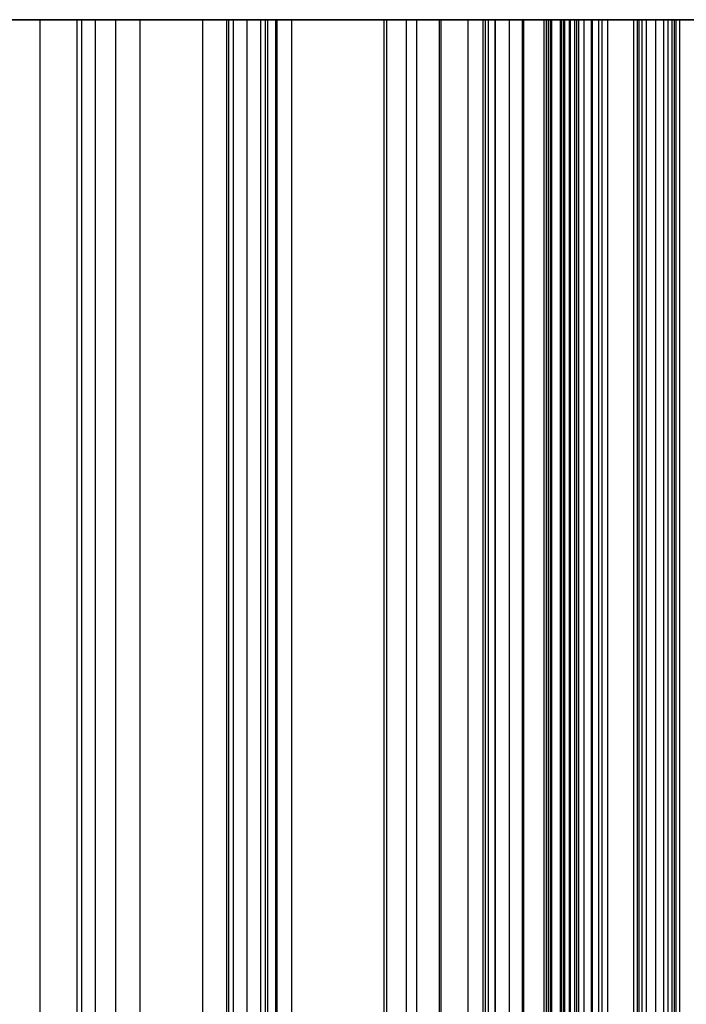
# Model space of a CAD drawing. Extents: x 0 to 1.3, y 0.4 to 79.1.
# Tile 45 of 46: x 0.919 to 1.128, y 78.826 to 79.134. Entities that reach past the tile are written whole.
import ezdxf

# ---------------------------------------------------------------- set-up
doc = ezdxf.new("R2010")
doc.units = 0
doc.header["$MEASUREMENT"] = 0
doc.layers.get('0').update_dxf_attribs({"color": 13, "linetype": 'CONTINUOUS'})

# ---------------------------------------------------------------- blocks, each defined once
blk = doc.blocks.new('CTLS-TRACK-2M-8717-8716_ST')
at = {"color": 0}
for p, q in [((0.9997, 79.13386, 1.35107), (0.29104, 79.13386, 1.35107)), ((0.9997, 79.13386, 1.35107), (0.29104, 79.13386, 1.35107)), ((0.29143, 79.13386, 1.27587), (0.9993, 79.13386, 1.27587)), ((0.29143, 79.13386, 1.27587), (0.9993, 79.13386, 1.27587)), ((0.92568, 79.13386, 1.11367), (1.1123, 79.13386, 1.11367)), ((0.92568, 0.3937, 1.11367), (0.92568, 79.13386, 1.11367)), ((0.92568, 79.13386, 1.16485), (0.92568, 79.13386, 1.11367)), ((0.92568, 0.3937, 1.11367), (0.92568, 79.13386, 1.11367)), ((0.92568, 0.3937, 1.16485), (0.92568, 79.13386, 1.16485)), ((0.9993, 79.13386, 1.16485), (0.92568, 79.13386, 1.16485)), ((0.92568, 0.3937, 1.16485), (0.92568, 79.13386, 1.16485)), ((0.92568, 79.13386, 1.11367), (1.1123, 79.13386, 1.11367)), ((0.92568, 79.13386, 1.16485), (0.92568, 79.13386, 1.11367)), ((0.9993, 79.13386, 1.16485), (0.92568, 79.13386, 1.16485)), ((0.93723, 79.13386, 0.13965), (1.22529, 79.13386, 0.13965)), ((0.93723, 0.3937, 0.13965), (0.93723, 79.13386, 0.13965)), ((0.93723, 79.13386, 0.24871), (0.93723, 79.13386, 0.13965)), ((0.93723, 0.3937, 0.13965), (0.93723, 79.13386, 0.13965)), ((0.93723, 0.3937, 0.24871), (0.93723, 79.13386, 0.24871)), ((0.93873, 79.13386, 0.25624), (0.93723, 79.13386, 0.24871)), ((0.93723, 0.3937, 0.24871), (0.93723, 79.13386, 0.24871)), ((0.93723, 79.13386, 0.13965), (1.22529, 79.13386, 0.13965)), ((0.93723, 79.13386, 0.24871), (0.93723, 79.13386, 0.13965)), ((0.93873, 79.13386, 0.25624), (0.93723, 79.13386, 0.24871)), ((0.93873, 0.3937, 0.25624), (0.93873, 79.13386, 0.25624)), ((0.943, 79.13386, 0.26263), (0.93873, 79.13386, 0.25624)), ((0.93873, 0.3937, 0.25624), (0.93873, 79.13386, 0.25624)), ((0.943, 79.13386, 0.26263), (0.93873, 79.13386, 0.25624)), ((0.943, 0.3937, 0.26263), (0.943, 79.13386, 0.26263)), ((0.94938, 79.13386, 0.2669), (0.943, 79.13386, 0.26263)), ((0.943, 0.3937, 0.26263), (0.943, 79.13386, 0.26263)), ((0.94938, 79.13386, 0.2669), (0.943, 79.13386, 0.26263)), ((0.94938, 0.3937, 0.2669), (0.94938, 79.13386, 0.2669)), ((0.95691, 79.13386, 0.26839), (0.94938, 79.13386, 0.2669)), ((0.94938, 0.3937, 0.2669), (0.94938, 79.13386, 0.2669)), ((0.95691, 79.13386, 0.26839), (0.94938, 79.13386, 0.2669)), ((0.95691, 0.3937, 0.26839), (0.95691, 79.13386, 0.26839)), ((0.97647, 79.13386, 0.26839), (0.95691, 79.13386, 0.26839)), ((0.95691, 0.3937, 0.26839), (0.95691, 79.13386, 0.26839)), ((0.97647, 79.13386, 0.26839), (0.95691, 79.13386, 0.26839)), ((0.97647, 0.3937, 0.26839), (0.97647, 79.13386, 0.26839)), ((0.984, 79.13386, 0.2669), (0.97647, 79.13386, 0.26839)), ((0.97647, 0.3937, 0.26839), (0.97647, 79.13386, 0.26839)), ((0.984, 79.13386, 0.2669), (0.97647, 79.13386, 0.26839)), ((0.984, 0.3937, 0.2669), (0.984, 79.13386, 0.2669)), ((0.99039, 79.13386, 0.26263), (0.984, 79.13386, 0.2669)), ((0.984, 0.3937, 0.2669), (0.984, 79.13386, 0.2669)), ((0.99039, 79.13386, 0.26263), (0.984, 79.13386, 0.2669)), ((0.98464, 0.3937, 0.78012), (0.98464, 79.13386, 0.78012)), ((0.98464, 79.13386, 0.78012), (0.98614, 79.13386, 0.77259)), ((0.98464, 79.13386, 0.81227), (0.98464, 79.13386, 0.78012)), ((0.98464, 0.3937, 0.78012), (0.98464, 79.13386, 0.78012)), ((0.98464, 0.3937, 0.81227), (0.98464, 79.13386, 0.81227)), ((0.98614, 79.13386, 0.8198), (0.98464, 79.13386, 0.81227)), ((0.98464, 0.3937, 0.81227), (0.98464, 79.13386, 0.81227)), ((0.98464, 0.3937, 0.91324), (0.98464, 79.13386, 0.91324)), ((0.98464, 79.13386, 0.91324), (0.98614, 79.13386, 0.90571)), ((0.98464, 79.13386, 0.92189), (0.98464, 79.13386, 0.91324)), ((0.98464, 0.3937, 0.91324), (0.98464, 79.13386, 0.91324)), ((0.98464, 0.3937, 0.92189), (0.98464, 79.13386, 0.92189)), ((0.98614, 79.13386, 0.92942), (0.98464, 79.13386, 0.92189)), ((0.98464, 0.3937, 0.92189), (0.98464, 79.13386, 0.92189)), ((0.98464, 0.3937, 0.53841), (0.98464, 79.13386, 0.53841)), ((0.98464, 79.13386, 0.53841), (0.98614, 79.13386, 0.53088)), ((0.98464, 79.13386, 0.54705), (0.98464, 79.13386, 0.53841)), ((0.98464, 0.3937, 0.53841), (0.98464, 79.13386, 0.53841)), ((0.98464, 0.3937, 0.54705), (0.98464, 79.13386, 0.54705)), ((0.98614, 79.13386, 0.55459), (0.98464, 79.13386, 0.54705)), ((0.98464, 0.3937, 0.54705), (0.98464, 79.13386, 0.54705)), ((0.98464, 0.3937, 0.64803), (0.98464, 79.13386, 0.64803)), ((0.98464, 79.13386, 0.64803), (0.98614, 79.13386, 0.6405)), ((0.98464, 79.13386, 0.68017), (0.98464, 79.13386, 0.64803)), ((0.98464, 0.3937, 0.64803), (0.98464, 79.13386, 0.64803)), ((0.98464, 0.3937, 0.68017), (0.98464, 79.13386, 0.68017)), ((0.98614, 79.13386, 0.68771), (0.98464, 79.13386, 0.68017)), ((0.98464, 0.3937, 0.68017), (0.98464, 79.13386, 0.68017)), ((0.98464, 79.13386, 0.78012), (0.98614, 79.13386, 0.77259)), ((0.98464, 79.13386, 0.81227), (0.98464, 79.13386, 0.78012)), ((0.98614, 79.13386, 0.8198), (0.98464, 79.13386, 0.81227)), ((0.98464, 79.13386, 0.91324), (0.98614, 79.13386, 0.90571)), ((0.98464, 79.13386, 0.92189), (0.98464, 79.13386, 0.91324)), ((0.98614, 79.13386, 0.92942), (0.98464, 79.13386, 0.92189)), ((0.98464, 79.13386, 0.53841), (0.98614, 79.13386, 0.53088)), ((0.98464, 79.13386, 0.54705), (0.98464, 79.13386, 0.53841)), ((0.98614, 79.13386, 0.55459), (0.98464, 79.13386, 0.54705)), ((0.98464, 79.13386, 0.64803), (0.98614, 79.13386, 0.6405)), ((0.98464, 79.13386, 0.68017), (0.98464, 79.13386, 0.64803)), ((0.98614, 79.13386, 0.68771), (0.98464, 79.13386, 0.68017)), ((0.98614, 0.3937, 0.77259), (0.98614, 79.13386, 0.77259)), ((0.98614, 79.13386, 0.77259), (0.99041, 79.13386, 0.7662)), ((0.98614, 0.3937, 0.77259), (0.98614, 79.13386, 0.77259)), ((0.98614, 0.3937, 0.8198), (0.98614, 79.13386, 0.8198)), ((0.99041, 79.13386, 0.82619), (0.98614, 79.13386, 0.8198)), ((0.98614, 0.3937, 0.8198), (0.98614, 79.13386, 0.8198)), ((0.98614, 0.3937, 0.90571), (0.98614, 79.13386, 0.90571)), ((0.98614, 79.13386, 0.90571), (0.99041, 79.13386, 0.89932)), ((0.98614, 0.3937, 0.90571), (0.98614, 79.13386, 0.90571)), ((0.98614, 0.3937, 0.92942), (0.98614, 79.13386, 0.92942)), ((0.99041, 79.13386, 0.93581), (0.98614, 79.13386, 0.92942)), ((0.98614, 0.3937, 0.92942), (0.98614, 79.13386, 0.92942)), ((0.98614, 0.3937, 0.53088), (0.98614, 79.13386, 0.53088)), ((0.98614, 79.13386, 0.53088), (0.99041, 79.13386, 0.52449)), ((0.98614, 0.3937, 0.53088), (0.98614, 79.13386, 0.53088)), ((0.98614, 0.3937, 0.55459), (0.98614, 79.13386, 0.55459)), ((0.99041, 79.13386, 0.56097), (0.98614, 79.13386, 0.55459)), ((0.98614, 0.3937, 0.55459), (0.98614, 79.13386, 0.55459)), ((0.98614, 0.3937, 0.6405), (0.98614, 79.13386, 0.6405)), ((0.98614, 79.13386, 0.6405), (0.99041, 79.13386, 0.63411)), ((0.98614, 0.3937, 0.6405), (0.98614, 79.13386, 0.6405)), ((0.98614, 0.3937, 0.68771), (0.98614, 79.13386, 0.68771)), ((0.99041, 79.13386, 0.69409), (0.98614, 79.13386, 0.68771)), ((0.98614, 0.3937, 0.68771), (0.98614, 79.13386, 0.68771)), ((0.98614, 79.13386, 0.77259), (0.99041, 79.13386, 0.7662)), ((0.99041, 79.13386, 0.82619), (0.98614, 79.13386, 0.8198)), ((0.98614, 79.13386, 0.90571), (0.99041, 79.13386, 0.89932)), ((0.99041, 79.13386, 0.93581), (0.98614, 79.13386, 0.92942)), ((0.98614, 79.13386, 0.53088), (0.99041, 79.13386, 0.52449)), ((0.99041, 79.13386, 0.56097), (0.98614, 79.13386, 0.55459)), ((0.98614, 79.13386, 0.6405), (0.99041, 79.13386, 0.63411)), ((0.99041, 79.13386, 0.69409), (0.98614, 79.13386, 0.68771)), ((0.99039, 0.3937, 0.26263), (0.99039, 79.13386, 0.26263)), ((0.99466, 79.13386, 0.25624), (0.99039, 79.13386, 0.26263)), ((0.99039, 0.3937, 0.26263), (0.99039, 79.13386, 0.26263)), ((0.99466, 79.13386, 0.25624), (0.99039, 79.13386, 0.26263)), ((0.99041, 0.3937, 0.7662), (0.99041, 79.13386, 0.7662)), ((0.99041, 79.13386, 0.7662), (0.99679, 79.13386, 0.76194)), ((0.99041, 0.3937, 0.7662), (0.99041, 79.13386, 0.7662)), ((0.99041, 0.3937, 0.82619), (0.99041, 79.13386, 0.82619)), ((0.99679, 79.13386, 0.83045), (0.99041, 79.13386, 0.82619)), ((0.99041, 0.3937, 0.82619), (0.99041, 79.13386, 0.82619)), ((0.99041, 0.3937, 0.89932), (0.99041, 79.13386, 0.89932)), ((0.99041, 79.13386, 0.89932), (0.99679, 79.13386, 0.89506)), ((0.99041, 0.3937, 0.89932), (0.99041, 79.13386, 0.89932)), ((0.99041, 0.3937, 0.93581), (0.99041, 79.13386, 0.93581)), ((0.99679, 79.13386, 0.94007), (0.99041, 79.13386, 0.93581)), ((0.99041, 0.3937, 0.93581), (0.99041, 79.13386, 0.93581)), ((0.99041, 0.3937, 0.52449), (0.99041, 79.13386, 0.52449)), ((0.99041, 79.13386, 0.52449), (0.99679, 79.13386, 0.52022)), ((0.99041, 0.3937, 0.52449), (0.99041, 79.13386, 0.52449)), ((0.99041, 0.3937, 0.56097), (0.99041, 79.13386, 0.56097)), ((0.99679, 79.13386, 0.56524), (0.99041, 79.13386, 0.56097)), ((0.99041, 0.3937, 0.56097), (0.99041, 79.13386, 0.56097)), ((0.99041, 0.3937, 0.63411), (0.99041, 79.13386, 0.63411)), ((0.99041, 79.13386, 0.63411), (0.99679, 79.13386, 0.62984)), ((0.99041, 0.3937, 0.63411), (0.99041, 79.13386, 0.63411)), ((0.99041, 0.3937, 0.69409), (0.99041, 79.13386, 0.69409)), ((0.99679, 79.13386, 0.69836), (0.99041, 79.13386, 0.69409)), ((0.99041, 0.3937, 0.69409), (0.99041, 79.13386, 0.69409)), ((0.99041, 79.13386, 0.7662), (0.99679, 79.13386, 0.76194)), ((0.99679, 79.13386, 0.83045), (0.99041, 79.13386, 0.82619)), ((0.99041, 79.13386, 0.89932), (0.99679, 79.13386, 0.89506)), ((0.99679, 79.13386, 0.94007), (0.99041, 79.13386, 0.93581)), ((0.99041, 79.13386, 0.52449), (0.99679, 79.13386, 0.52022)), ((0.99679, 79.13386, 0.56524), (0.99041, 79.13386, 0.56097)), ((0.99041, 79.13386, 0.63411), (0.99679, 79.13386, 0.62984)), ((0.99679, 79.13386, 0.69836), (0.99041, 79.13386, 0.69409)), ((0.99466, 0.3937, 0.25624), (0.99466, 79.13386, 0.25624)), ((0.99615, 79.13386, 0.24871), (0.99466, 79.13386, 0.25624)), ((0.99466, 0.3937, 0.25624), (0.99466, 79.13386, 0.25624)), ((0.99615, 79.13386, 0.24871), (0.99466, 79.13386, 0.25624)), ((0.99615, 0.3937, 0.24871), (0.99615, 79.13386, 0.24871)), ((0.99615, 79.13386, 0.19871), (0.99615, 79.13386, 0.24871)), ((0.99615, 0.3937, 0.24871), (0.99615, 79.13386, 0.24871)), ((0.99615, 0.3937, 0.19871), (0.99615, 79.13386, 0.19871)), ((1.23946, 79.13386, 0.19871), (0.99615, 79.13386, 0.19871)), ((0.99615, 0.3937, 0.19871), (0.99615, 79.13386, 0.19871)), ((0.99615, 79.13386, 0.19871), (0.99615, 79.13386, 0.24871)), ((1.23946, 79.13386, 0.19871), (0.99615, 79.13386, 0.19871)), ((0.99679, 0.3937, 0.76194), (0.99679, 79.13386, 0.76194)), ((0.99679, 79.13386, 0.76194), (1.00433, 79.13386, 0.76044)), ((0.99679, 0.3937, 0.76194), (0.99679, 79.13386, 0.76194)), ((0.99679, 0.3937, 0.83045), (0.99679, 79.13386, 0.83045)), ((1.00433, 79.13386, 0.83195), (0.99679, 79.13386, 0.83045)), ((0.99679, 0.3937, 0.83045), (0.99679, 79.13386, 0.83045)), ((0.99679, 0.3937, 0.89506), (0.99679, 79.13386, 0.89506)), ((0.99679, 79.13386, 0.89506), (1.00433, 79.13386, 0.89356)), ((0.99679, 0.3937, 0.89506), (0.99679, 79.13386, 0.89506)), ((0.99679, 0.3937, 0.94007), (0.99679, 79.13386, 0.94007)), ((1.00433, 79.13386, 0.94157), (0.99679, 79.13386, 0.94007)), ((0.99679, 0.3937, 0.94007), (0.99679, 79.13386, 0.94007)), ((0.99679, 0.3937, 0.52022), (0.99679, 79.13386, 0.52022)), ((0.99679, 79.13386, 0.52022), (1.00433, 79.13386, 0.51872)), ((0.99679, 0.3937, 0.52022), (0.99679, 79.13386, 0.52022)), ((0.99679, 0.3937, 0.56524), (0.99679, 79.13386, 0.56524)), ((1.00433, 79.13386, 0.56674), (0.99679, 79.13386, 0.56524)), ((0.99679, 0.3937, 0.56524), (0.99679, 79.13386, 0.56524)), ((0.99679, 0.3937, 0.62984), (0.99679, 79.13386, 0.62984)), ((0.99679, 79.13386, 0.62984), (1.00433, 79.13386, 0.62834)), ((0.99679, 0.3937, 0.62984), (0.99679, 79.13386, 0.62984)), ((0.99679, 0.3937, 0.69836), (0.99679, 79.13386, 0.69836)), ((1.00433, 79.13386, 0.69986), (0.99679, 79.13386, 0.69836)), ((0.99679, 0.3937, 0.69836), (0.99679, 79.13386, 0.69836)), ((1.00433, 79.13386, 0.83195), (0.99679, 79.13386, 0.83045)), ((0.99679, 79.13386, 0.89506), (1.00433, 79.13386, 0.89356)), ((1.00433, 79.13386, 0.94157), (0.99679, 79.13386, 0.94007)), ((0.99679, 79.13386, 0.52022), (1.00433, 79.13386, 0.51872)), ((1.00433, 79.13386, 0.56674), (0.99679, 79.13386, 0.56524)), ((0.99679, 79.13386, 0.62984), (1.00433, 79.13386, 0.62834)), ((1.00433, 79.13386, 0.69986), (0.99679, 79.13386, 0.69836)), ((0.99679, 79.13386, 0.76194), (1.00433, 79.13386, 0.76044)), ((0.9993, 79.13386, 1.27587), (0.9993, 0.3937, 1.27587)), ((0.9993, 0.3937, 1.16485), (0.9993, 79.13386, 1.16485)), ((0.9993, 0.3937, 1.16485), (0.9993, 79.13386, 1.16485)), ((0.9993, 79.13386, 1.27587), (0.9993, 0.3937, 1.27587)), ((0.9993, 79.13386, 1.27587), (0.9993, 79.13386, 1.16485)), ((0.9993, 79.13386, 1.27587), (0.9993, 79.13386, 1.16485)), ((0.9997, 0.3937, 1.35107), (0.9997, 79.13386, 1.35107)), ((1.04341, 79.13386, 1.41214), (0.9997, 79.13386, 1.35107)), ((0.9997, 0.3937, 1.35107), (0.9997, 79.13386, 1.35107)), ((1.04341, 79.13386, 1.41214), (0.9997, 79.13386, 1.35107)), ((1.00433, 79.13386, 0.76044), (1.06782, 79.13386, 0.76044)), ((1.00433, 0.3937, 0.76044), (1.00433, 79.13386, 0.76044)), ((1.00433, 0.3937, 0.76044), (1.00433, 79.13386, 0.76044)), ((1.00433, 0.3937, 0.83195), (1.00433, 79.13386, 0.83195)), ((1.10023, 79.13386, 0.83195), (1.00433, 79.13386, 0.83195)), ((1.00433, 0.3937, 0.83195), (1.00433, 79.13386, 0.83195)), ((1.00433, 79.13386, 0.89356), (1.08926, 79.13386, 0.89356)), ((1.00433, 0.3937, 0.89356), (1.00433, 79.13386, 0.89356)), ((1.00433, 0.3937, 0.89356), (1.00433, 79.13386, 0.89356)), ((1.00433, 0.3937, 0.94157), (1.00433, 79.13386, 0.94157)), ((1.14252, 79.13386, 0.94157), (1.00433, 79.13386, 0.94157)), ((1.00433, 0.3937, 0.94157), (1.00433, 79.13386, 0.94157)), ((1.00433, 79.13386, 0.51872), (1.14252, 79.13386, 0.51872)), ((1.00433, 0.3937, 0.51872), (1.00433, 79.13386, 0.51872)), ((1.00433, 0.3937, 0.51872), (1.00433, 79.13386, 0.51872)), ((1.00433, 0.3937, 0.56674), (1.00433, 79.13386, 0.56674)), ((1.08926, 79.13386, 0.56674), (1.00433, 79.13386, 0.56674)), ((1.00433, 0.3937, 0.56674), (1.00433, 79.13386, 0.56674)), ((1.00433, 79.13386, 0.62834), (1.10023, 79.13386, 0.62834)), ((1.00433, 0.3937, 0.62834), (1.00433, 79.13386, 0.62834)), ((1.00433, 0.3937, 0.62834), (1.00433, 79.13386, 0.62834)), ((1.00433, 0.3937, 0.69986), (1.00433, 79.13386, 0.69986)), ((1.06782, 79.13386, 0.69986), (1.00433, 79.13386, 0.69986)), ((1.00433, 0.3937, 0.69986), (1.00433, 79.13386, 0.69986)), ((1.10023, 79.13386, 0.83195), (1.00433, 79.13386, 0.83195)), ((1.00433, 79.13386, 0.89356), (1.08926, 79.13386, 0.89356)), ((1.14252, 79.13386, 0.94157), (1.00433, 79.13386, 0.94157)), ((1.00433, 79.13386, 0.51872), (1.14252, 79.13386, 0.51872)), ((1.08926, 79.13386, 0.56674), (1.00433, 79.13386, 0.56674)), ((1.00433, 79.13386, 0.62834), (1.10023, 79.13386, 0.62834)), ((1.06782, 79.13386, 0.69986), (1.00433, 79.13386, 0.69986)), ((1.00433, 79.13386, 0.76044), (1.06782, 79.13386, 0.76044)), ((1.03308, 79.13386, 0.73015), (1.03308, 0.3937, 0.73015)), ((1.03388, 79.13386, 0.73674), (1.03308, 79.13386, 0.73015)), ((1.03308, 79.13386, 0.73015), (1.03308, 0.3937, 0.73015)), ((1.03308, 79.13386, 0.73015), (1.03388, 79.13386, 0.72355)), ((1.03308, 79.13386, 0.73015), (1.03388, 79.13386, 0.72355)), ((1.03388, 79.13386, 0.73674), (1.03308, 79.13386, 0.73015)), ((1.03388, 79.13386, 0.73674), (1.03388, 0.3937, 0.73674)), ((1.03388, 79.13386, 0.72355), (1.03388, 0.3937, 0.72355)), ((1.03388, 79.13386, 0.72355), (1.04001, 79.13386, 0.71187)), ((1.03388, 79.13386, 0.72355), (1.03388, 0.3937, 0.72355)), ((1.04001, 79.13386, 0.74842), (1.03388, 79.13386, 0.73674)), ((1.03388, 79.13386, 0.73674), (1.03388, 0.3937, 0.73674)), ((1.04001, 79.13386, 0.74842), (1.03388, 79.13386, 0.73674)), ((1.03388, 79.13386, 0.72355), (1.04001, 79.13386, 0.71187)), ((1.04001, 79.13386, 0.71187), (1.04001, 0.3937, 0.71187)), ((1.04001, 79.13386, 0.71187), (1.05086, 79.13386, 0.70438)), ((1.04001, 79.13386, 0.71187), (1.04001, 0.3937, 0.71187)), ((1.05086, 79.13386, 0.75592), (1.04001, 79.13386, 0.74842)), ((1.04001, 79.13386, 0.74842), (1.04001, 0.3937, 0.74842)), ((1.04001, 79.13386, 0.74842), (1.04001, 0.3937, 0.74842)), ((1.05086, 79.13386, 0.75592), (1.04001, 79.13386, 0.74842)), ((1.04001, 79.13386, 0.71187), (1.05086, 79.13386, 0.70438)), ((1.04341, 0.3937, 1.41214), (1.04341, 79.13386, 1.41214)), ((1.05042, 79.13386, 1.41819), (1.04341, 79.13386, 1.41214)), ((1.04341, 0.3937, 1.41214), (1.04341, 79.13386, 1.41214)), ((1.05042, 79.13386, 1.41819), (1.04341, 79.13386, 1.41214)), ((1.05042, 0.3937, 1.41819), (1.05042, 79.13386, 1.41819)), ((1.05942, 79.13386, 1.42036), (1.05042, 79.13386, 1.41819)), ((1.05042, 0.3937, 1.41819), (1.05042, 79.13386, 1.41819)), ((1.05942, 79.13386, 1.42036), (1.05042, 79.13386, 1.41819)), ((1.05086, 79.13386, 0.70438), (1.05086, 0.3937, 0.70438)), ((1.05086, 79.13386, 0.70438), (1.06396, 79.13386, 0.70279)), ((1.05086, 79.13386, 0.70438), (1.05086, 0.3937, 0.70438)), ((1.06396, 79.13386, 0.75751), (1.05086, 79.13386, 0.75592)), ((1.05086, 79.13386, 0.75592), (1.05086, 0.3937, 0.75592)), ((1.05086, 79.13386, 0.75592), (1.05086, 0.3937, 0.75592)), ((1.06396, 79.13386, 0.75751), (1.05086, 79.13386, 0.75592)), ((1.05086, 79.13386, 0.70438), (1.06396, 79.13386, 0.70279)), ((1.05942, 0.3937, 1.42036), (1.05942, 79.13386, 1.42036)), ((1.08552, 79.13386, 1.42036), (1.05942, 79.13386, 1.42036)), ((1.05942, 0.3937, 1.42036), (1.05942, 79.13386, 1.42036)), ((1.08552, 79.13386, 1.42036), (1.05942, 79.13386, 1.42036)), ((1.06396, 79.13386, 0.70279), (1.06396, 0.3937, 0.70279)), ((1.06396, 79.13386, 0.70279), (1.07629, 79.13386, 0.70747)), ((1.06396, 79.13386, 0.70279), (1.06396, 0.3937, 0.70279)), ((1.07629, 79.13386, 0.75283), (1.06396, 79.13386, 0.75751)), ((1.06396, 79.13386, 0.75751), (1.06396, 0.3937, 0.75751)), ((1.06396, 79.13386, 0.75751), (1.06396, 0.3937, 0.75751)), ((1.07629, 79.13386, 0.75283), (1.06396, 79.13386, 0.75751)), ((1.06396, 79.13386, 0.70279), (1.07629, 79.13386, 0.70747)), ((1.06478, 79.13386, 0.59762), (1.06478, 0.3937, 0.59762)), ((1.06564, 79.13386, 0.60469), (1.06478, 79.13386, 0.59762)), ((1.06478, 79.13386, 0.59762), (1.06478, 0.3937, 0.59762)), ((1.06478, 79.13386, 0.59762), (1.06564, 79.13386, 0.59055)), ((1.06478, 79.13386, 0.59762), (1.06564, 79.13386, 0.59055)), ((1.06564, 79.13386, 0.60469), (1.06478, 79.13386, 0.59762)), ((1.07221, 79.13386, 0.88226), (1.06564, 79.13386, 0.86974)), ((1.06564, 79.13386, 0.86974), (1.06564, 0.3937, 0.86974)), ((1.06564, 79.13386, 0.86974), (1.06564, 79.13386, 0.85561)), ((1.06564, 79.13386, 0.85561), (1.06564, 0.3937, 0.85561)), ((1.06564, 79.13386, 0.86974), (1.06564, 0.3937, 0.86974)), ((1.06564, 79.13386, 0.85561), (1.07221, 79.13386, 0.8431)), ((1.06564, 79.13386, 0.85561), (1.06564, 0.3937, 0.85561)), ((1.06564, 79.13386, 0.85561), (1.07221, 79.13386, 0.8431)), ((1.06564, 79.13386, 0.86974), (1.06564, 79.13386, 0.85561)), ((1.07221, 79.13386, 0.88226), (1.06564, 79.13386, 0.86974)), ((1.06564, 79.13386, 0.60469), (1.06564, 0.3937, 0.60469)), ((1.06564, 79.13386, 0.59055), (1.06564, 0.3937, 0.59055)), ((1.06564, 79.13386, 0.59055), (1.07221, 79.13386, 0.57804)), ((1.06564, 79.13386, 0.59055), (1.06564, 0.3937, 0.59055)), ((1.07221, 79.13386, 0.6172), (1.06564, 79.13386, 0.60469)), ((1.06564, 79.13386, 0.60469), (1.06564, 0.3937, 0.60469)), ((1.07221, 79.13386, 0.6172), (1.06564, 79.13386, 0.60469)), ((1.06564, 79.13386, 0.59055), (1.07221, 79.13386, 0.57804)), ((1.06782, 79.13386, 0.69986), (1.06782, 0.3937, 0.69986)), ((1.07686, 79.13386, 0.70166), (1.06782, 79.13386, 0.69986)), ((1.06782, 0.3937, 0.76044), (1.06782, 79.13386, 0.76044)), ((1.06782, 79.13386, 0.76044), (1.07686, 79.13386, 0.75864)), ((1.06782, 0.3937, 0.76044), (1.06782, 79.13386, 0.76044)), ((1.06782, 79.13386, 0.69986), (1.06782, 0.3937, 0.69986)), ((1.07686, 79.13386, 0.70166), (1.06782, 79.13386, 0.69986)), ((1.06782, 79.13386, 0.76044), (1.07686, 79.13386, 0.75864)), ((1.08384, 79.13386, 0.89029), (1.07221, 79.13386, 0.88226)), ((1.07221, 79.13386, 0.88226), (1.07221, 0.3937, 0.88226)), ((1.07221, 79.13386, 0.88226), (1.07221, 0.3937, 0.88226)), ((1.07221, 79.13386, 0.8431), (1.07221, 0.3937, 0.8431)), ((1.07221, 79.13386, 0.8431), (1.08384, 79.13386, 0.83507)), ((1.07221, 79.13386, 0.8431), (1.07221, 0.3937, 0.8431)), ((1.07221, 79.13386, 0.8431), (1.08384, 79.13386, 0.83507)), ((1.08384, 79.13386, 0.89029), (1.07221, 79.13386, 0.88226)), ((1.07221, 79.13386, 0.57804), (1.07221, 0.3937, 0.57804)), ((1.07221, 79.13386, 0.57804), (1.08384, 79.13386, 0.57001)), ((1.07221, 79.13386, 0.57804), (1.07221, 0.3937, 0.57804)), ((1.08384, 79.13386, 0.62523), (1.07221, 79.13386, 0.6172)), ((1.07221, 79.13386, 0.6172), (1.07221, 0.3937, 0.6172)), ((1.07221, 79.13386, 0.6172), (1.07221, 0.3937, 0.6172)), ((1.08384, 79.13386, 0.62523), (1.07221, 79.13386, 0.6172)), ((1.07221, 79.13386, 0.57804), (1.08384, 79.13386, 0.57001)), ((1.07629, 79.13386, 0.70747), (1.07629, 0.3937, 0.70747)), ((1.07629, 79.13386, 0.70747), (1.08504, 79.13386, 0.71734)), ((1.07629, 79.13386, 0.70747), (1.07629, 0.3937, 0.70747)), ((1.08504, 79.13386, 0.74296), (1.07629, 79.13386, 0.75283)), ((1.07629, 79.13386, 0.75283), (1.07629, 0.3937, 0.75283)), ((1.07629, 79.13386, 0.75283), (1.07629, 0.3937, 0.75283)), ((1.08504, 79.13386, 0.74296), (1.07629, 79.13386, 0.75283)), ((1.07629, 79.13386, 0.70747), (1.08504, 79.13386, 0.71734)), ((1.07686, 0.3937, 0.70166), (1.07686, 79.13386, 0.70166)), ((1.07686, 0.3937, 0.70166), (1.07686, 79.13386, 0.70166)), ((1.08453, 79.13386, 0.70678), (1.07686, 79.13386, 0.70166)), ((1.07686, 0.3937, 0.75864), (1.07686, 79.13386, 0.75864)), ((1.07686, 79.13386, 0.75864), (1.08453, 79.13386, 0.75352)), ((1.07686, 0.3937, 0.75864), (1.07686, 79.13386, 0.75864)), ((1.08453, 79.13386, 0.70678), (1.07686, 79.13386, 0.70166)), ((1.07686, 79.13386, 0.75864), (1.08453, 79.13386, 0.75352)), ((1.08316, 79.13386, 1.36258), (1.18159, 79.13386, 1.36258)), ((1.08316, 0.3937, 1.36258), (1.08316, 79.13386, 1.36258)), ((1.08316, 79.13386, 1.21573), (1.08316, 79.13386, 1.36258)), ((1.08316, 0.3937, 1.36258), (1.08316, 79.13386, 1.36258)), ((1.08316, 0.3937, 1.21573), (1.08316, 79.13386, 1.21573)), ((1.2056, 79.13386, 1.14713), (1.08316, 79.13386, 1.21573)), ((1.08316, 0.3937, 1.21573), (1.08316, 79.13386, 1.21573)), ((1.08316, 79.13386, 1.36258), (1.18159, 79.13386, 1.36258)), ((1.08316, 79.13386, 1.21573), (1.08316, 79.13386, 1.36258)), ((1.2056, 79.13386, 1.14713), (1.08316, 79.13386, 1.21573)), ((1.09787, 79.13386, 0.89199), (1.08384, 79.13386, 0.89029)), ((1.08384, 79.13386, 0.89029), (1.08384, 0.3937, 0.89029)), ((1.08384, 79.13386, 0.89029), (1.08384, 0.3937, 0.89029)), ((1.08384, 79.13386, 0.83507), (1.08384, 0.3937, 0.83507)), ((1.08384, 79.13386, 0.83507), (1.09787, 79.13386, 0.83336)), ((1.08384, 79.13386, 0.83507), (1.08384, 0.3937, 0.83507)), ((1.08384, 79.13386, 0.83507), (1.09787, 79.13386, 0.83336)), ((1.09787, 79.13386, 0.89199), (1.08384, 79.13386, 0.89029)), ((1.08384, 79.13386, 0.57001), (1.08384, 0.3937, 0.57001)), ((1.08384, 79.13386, 0.57001), (1.09787, 79.13386, 0.56831)), ((1.08384, 79.13386, 0.57001), (1.08384, 0.3937, 0.57001)), ((1.09787, 79.13386, 0.62693), (1.08384, 79.13386, 0.62523)), ((1.08384, 79.13386, 0.62523), (1.08384, 0.3937, 0.62523)), ((1.08384, 79.13386, 0.62523), (1.08384, 0.3937, 0.62523)), ((1.09787, 79.13386, 0.62693), (1.08384, 79.13386, 0.62523)), ((1.08384, 79.13386, 0.57001), (1.09787, 79.13386, 0.56831)), ((1.08453, 0.3937, 0.70678), (1.08453, 79.13386, 0.70678)), ((1.08453, 0.3937, 0.70678), (1.08453, 79.13386, 0.70678)), ((1.08965, 79.13386, 0.71445), (1.08453, 79.13386, 0.70678)), ((1.08453, 0.3937, 0.75352), (1.08453, 79.13386, 0.75352)), ((1.08453, 79.13386, 0.75352), (1.08965, 79.13386, 0.74585)), ((1.08453, 0.3937, 0.75352), (1.08453, 79.13386, 0.75352)), ((1.08965, 79.13386, 0.71445), (1.08453, 79.13386, 0.70678)), ((1.08453, 79.13386, 0.75352), (1.08965, 79.13386, 0.74585)), ((1.08504, 79.13386, 0.71734), (1.08504, 0.3937, 0.71734)), ((1.08504, 79.13386, 0.71734), (1.08819, 79.13386, 0.73015)), ((1.08504, 79.13386, 0.71734), (1.08504, 0.3937, 0.71734)), ((1.08819, 79.13386, 0.73015), (1.08504, 79.13386, 0.74296)), ((1.08504, 79.13386, 0.74296), (1.08504, 0.3937, 0.74296)), ((1.08504, 79.13386, 0.74296), (1.08504, 0.3937, 0.74296)), ((1.08819, 79.13386, 0.73015), (1.08504, 79.13386, 0.74296)), ((1.08504, 79.13386, 0.71734), (1.08819, 79.13386, 0.73015)), ((1.08552, 0.3937, 1.42036), (1.08552, 79.13386, 1.42036)), ((1.08854, 79.13386, 1.41976), (1.08552, 79.13386, 1.42036)), ((1.08552, 0.3937, 1.42036), (1.08552, 79.13386, 1.42036)), ((1.09109, 79.13386, 1.41806), (1.08552, 79.13386, 1.42036)), ((1.08819, 79.13386, 0.73015), (1.08819, 0.3937, 0.73015)), ((1.08819, 79.13386, 0.73015), (1.08819, 0.3937, 0.73015)), ((1.08854, 0.3937, 1.41976), (1.08854, 79.13386, 1.41976)), ((1.09109, 79.13386, 1.41806), (1.08854, 79.13386, 1.41976)), ((1.08854, 0.3937, 1.41976), (1.08854, 79.13386, 1.41976)), ((1.08926, 0.3937, 0.89356), (1.08926, 79.13386, 0.89356)), ((1.08926, 79.13386, 0.89356), (1.10303, 79.13386, 0.89273)), ((1.08926, 0.3937, 0.89356), (1.08926, 79.13386, 0.89356)), ((1.08926, 0.3937, 0.56674), (1.08926, 79.13386, 0.56674)), ((1.08926, 0.3937, 0.56674), (1.08926, 79.13386, 0.56674)), ((1.10303, 79.13386, 0.56757), (1.08926, 79.13386, 0.56674)), ((1.08926, 79.13386, 0.89356), (1.10303, 79.13386, 0.89273)), ((1.10303, 79.13386, 0.56757), (1.08926, 79.13386, 0.56674)), ((1.08965, 0.3937, 0.71445), (1.08965, 79.13386, 0.71445)), ((1.08965, 0.3937, 0.71445), (1.08965, 79.13386, 0.71445)), ((1.09145, 79.13386, 0.72349), (1.08965, 79.13386, 0.71445)), ((1.08965, 0.3937, 0.74585), (1.08965, 79.13386, 0.74585)), ((1.08965, 79.13386, 0.74585), (1.09145, 79.13386, 0.73681)), ((1.08965, 0.3937, 0.74585), (1.08965, 79.13386, 0.74585)), ((1.09145, 79.13386, 0.72349), (1.08965, 79.13386, 0.71445)), ((1.08965, 79.13386, 0.74585), (1.09145, 79.13386, 0.73681)), ((1.09109, 0.3937, 1.41806), (1.09109, 79.13386, 1.41806)), ((1.0928, 79.13386, 1.4155), (1.09109, 79.13386, 1.41806)), ((1.09109, 0.3937, 1.41806), (1.09109, 79.13386, 1.41806)), ((1.0934, 79.13386, 1.41249), (1.09109, 79.13386, 1.41806)), ((1.09145, 0.3937, 0.72349), (1.09145, 79.13386, 0.72349)), ((1.09145, 79.13386, 0.73681), (1.09145, 79.13386, 0.72349)), ((1.09145, 0.3937, 0.72349), (1.09145, 79.13386, 0.72349)), ((1.09145, 0.3937, 0.73681), (1.09145, 79.13386, 0.73681)), ((1.09145, 0.3937, 0.73681), (1.09145, 79.13386, 0.73681)), ((1.09145, 79.13386, 0.73681), (1.09145, 79.13386, 0.72349)), ((1.0928, 0.3937, 1.4155), (1.0928, 79.13386, 1.4155)), ((1.0934, 79.13386, 1.41249), (1.0928, 79.13386, 1.4155)), ((1.0928, 0.3937, 1.4155), (1.0928, 79.13386, 1.4155)), ((1.0934, 0.3937, 1.41249), (1.0934, 79.13386, 1.41249)), ((1.0934, 79.13386, 1.40864), (1.0934, 79.13386, 1.41249)), ((1.0934, 0.3937, 1.41249), (1.0934, 79.13386, 1.41249)), ((1.0934, 0.3937, 1.40864), (1.0934, 79.13386, 1.40864)), ((1.0934, 0.3937, 1.40864), (1.0934, 79.13386, 1.40864)), ((1.094, 79.13386, 1.40563), (1.0934, 79.13386, 1.40864)), ((1.0934, 79.13386, 1.40864), (1.0934, 79.13386, 1.41249)), ((1.094, 79.13386, 1.40563), (1.0934, 79.13386, 1.40864)), ((1.094, 0.3937, 1.40563), (1.094, 79.13386, 1.40563)), ((1.094, 0.3937, 1.40563), (1.094, 79.13386, 1.40563)), ((1.0957, 79.13386, 1.40307), (1.094, 79.13386, 1.40563)), ((1.0957, 79.13386, 1.40307), (1.094, 79.13386, 1.40563)), ((1.0957, 0.3937, 1.40307), (1.0957, 79.13386, 1.40307)), ((1.0957, 0.3937, 1.40307), (1.0957, 79.13386, 1.40307)), ((1.09826, 79.13386, 1.40136), (1.0957, 79.13386, 1.40307)), ((1.09826, 79.13386, 1.40136), (1.0957, 79.13386, 1.40307)), ((1.11108, 79.13386, 0.88698), (1.09787, 79.13386, 0.89199)), ((1.09787, 79.13386, 0.89199), (1.09787, 0.3937, 0.89199)), ((1.09787, 79.13386, 0.89199), (1.09787, 0.3937, 0.89199)), ((1.09787, 79.13386, 0.83336), (1.09787, 0.3937, 0.83336)), ((1.09787, 79.13386, 0.83336), (1.11108, 79.13386, 0.83838)), ((1.09787, 79.13386, 0.83336), (1.09787, 0.3937, 0.83336)), ((1.09787, 79.13386, 0.83336), (1.11108, 79.13386, 0.83838)), ((1.11108, 79.13386, 0.88698), (1.09787, 79.13386, 0.89199)), ((1.09787, 79.13386, 0.56831), (1.09787, 0.3937, 0.56831)), ((1.09787, 79.13386, 0.56831), (1.11108, 79.13386, 0.57332)), ((1.09787, 79.13386, 0.56831), (1.09787, 0.3937, 0.56831)), ((1.11108, 79.13386, 0.62192), (1.09787, 79.13386, 0.62693)), ((1.09787, 79.13386, 0.62693), (1.09787, 0.3937, 0.62693)), ((1.09787, 79.13386, 0.62693), (1.09787, 0.3937, 0.62693)), ((1.11108, 79.13386, 0.62192), (1.09787, 79.13386, 0.62693)), ((1.09787, 79.13386, 0.56831), (1.11108, 79.13386, 0.57332)), ((1.09826, 0.3937, 1.40136), (1.09826, 79.13386, 1.40136)), ((1.09826, 0.3937, 1.40136), (1.09826, 79.13386, 1.40136)), ((1.10127, 79.13386, 1.40076), (1.09826, 79.13386, 1.40136)), ((1.10127, 79.13386, 1.40076), (1.09826, 79.13386, 1.40136)), ((1.10023, 0.3937, 0.83195), (1.10023, 79.13386, 0.83195)), ((1.10023, 0.3937, 0.83195), (1.10023, 79.13386, 0.83195)), ((1.11287, 79.13386, 0.83749), (1.10023, 79.13386, 0.83195)), ((1.10023, 0.3937, 0.62834), (1.10023, 79.13386, 0.62834)), ((1.10023, 79.13386, 0.62834), (1.11287, 79.13386, 0.62281)), ((1.10023, 0.3937, 0.62834), (1.10023, 79.13386, 0.62834)), ((1.11287, 79.13386, 0.83749), (1.10023, 79.13386, 0.83195)), ((1.10023, 79.13386, 0.62834), (1.11287, 79.13386, 0.62281)), ((1.10127, 0.3937, 1.40076), (1.10127, 79.13386, 1.40076)), ((1.12962, 79.13386, 1.40076), (1.10127, 79.13386, 1.40076)), ((1.10127, 0.3937, 1.40076), (1.10127, 79.13386, 1.40076)), ((1.12962, 79.13386, 1.40076), (1.10127, 79.13386, 1.40076)), ((1.10303, 0.3937, 0.89273), (1.10303, 79.13386, 0.89273)), ((1.10303, 79.13386, 0.89273), (1.11511, 79.13386, 0.88605)), ((1.10303, 0.3937, 0.89273), (1.10303, 79.13386, 0.89273)), ((1.10303, 0.3937, 0.56757), (1.10303, 79.13386, 0.56757)), ((1.10303, 0.3937, 0.56757), (1.10303, 79.13386, 0.56757)), ((1.11511, 79.13386, 0.57425), (1.10303, 79.13386, 0.56757)), ((1.10303, 79.13386, 0.89273), (1.11511, 79.13386, 0.88605)), ((1.11511, 79.13386, 0.57425), (1.10303, 79.13386, 0.56757)), ((1.12045, 79.13386, 0.8764), (1.11108, 79.13386, 0.88698)), ((1.11108, 79.13386, 0.88698), (1.11108, 0.3937, 0.88698)), ((1.11108, 79.13386, 0.88698), (1.11108, 0.3937, 0.88698)), ((1.11108, 79.13386, 0.83838), (1.11108, 0.3937, 0.83838)), ((1.11108, 79.13386, 0.83838), (1.12045, 79.13386, 0.84896)), ((1.11108, 79.13386, 0.83838), (1.11108, 0.3937, 0.83838)), ((1.11108, 79.13386, 0.83838), (1.12045, 79.13386, 0.84896)), ((1.12045, 79.13386, 0.8764), (1.11108, 79.13386, 0.88698)), ((1.11108, 79.13386, 0.57332), (1.11108, 0.3937, 0.57332)), ((1.11108, 79.13386, 0.57332), (1.12045, 79.13386, 0.5839)), ((1.11108, 79.13386, 0.57332), (1.11108, 0.3937, 0.57332)), ((1.12045, 79.13386, 0.61134), (1.11108, 79.13386, 0.62192)), ((1.11108, 79.13386, 0.62192), (1.11108, 0.3937, 0.62192)), ((1.11108, 79.13386, 0.62192), (1.11108, 0.3937, 0.62192)), ((1.12045, 79.13386, 0.61134), (1.11108, 79.13386, 0.62192)), ((1.11108, 79.13386, 0.57332), (1.12045, 79.13386, 0.5839)), ((1.1123, 0.3937, 1.02706), (1.1123, 79.13386, 1.02706)), ((1.1123, 79.13386, 1.02706), (1.11379, 79.13386, 1.01952)), ((1.1123, 79.13386, 1.11367), (1.1123, 79.13386, 1.02706)), ((1.1123, 0.3937, 1.02706), (1.1123, 79.13386, 1.02706)), ((1.1123, 0.3937, 1.11367), (1.1123, 79.13386, 1.11367)), ((1.1123, 0.3937, 1.11367), (1.1123, 79.13386, 1.11367)), ((1.1123, 79.13386, 0.32824), (1.23946, 79.13386, 0.32824)), ((1.1123, 0.3937, 0.32824), (1.1123, 79.13386, 0.32824)), ((1.1123, 79.13386, 0.41485), (1.1123, 79.13386, 0.32824)), ((1.1123, 0.3937, 0.32824), (1.1123, 79.13386, 0.32824)), ((1.1123, 0.3937, 0.41485), (1.1123, 79.13386, 0.41485)), ((1.11379, 79.13386, 0.42238), (1.1123, 79.13386, 0.41485)), ((1.1123, 0.3937, 0.41485), (1.1123, 79.13386, 0.41485)), ((1.1123, 79.13386, 0.32824), (1.23946, 79.13386, 0.32824)), ((1.1123, 79.13386, 0.41485), (1.1123, 79.13386, 0.32824)), ((1.11379, 79.13386, 0.42238), (1.1123, 79.13386, 0.41485)), ((1.1123, 79.13386, 1.02706), (1.11379, 79.13386, 1.01952)), ((1.1123, 79.13386, 1.11367), (1.1123, 79.13386, 1.02706)), ((1.11287, 0.3937, 0.83749), (1.11287, 79.13386, 0.83749)), ((1.11287, 0.3937, 0.83749), (1.11287, 79.13386, 0.83749)), ((1.1219, 79.13386, 0.84793), (1.11287, 79.13386, 0.83749)), ((1.11287, 0.3937, 0.62281), (1.11287, 79.13386, 0.62281)), ((1.11287, 79.13386, 0.62281), (1.1219, 79.13386, 0.61237)), ((1.11287, 0.3937, 0.62281), (1.11287, 79.13386, 0.62281)), ((1.1219, 79.13386, 0.84793), (1.11287, 79.13386, 0.83749)), ((1.11287, 79.13386, 0.62281), (1.1219, 79.13386, 0.61237)), ((1.11379, 0.3937, 1.01952), (1.11379, 79.13386, 1.01952)), ((1.11379, 79.13386, 1.01952), (1.11806, 79.13386, 1.01314)), ((1.11379, 0.3937, 1.01952), (1.11379, 79.13386, 1.01952)), ((1.11379, 0.3937, 0.42238), (1.11379, 79.13386, 0.42238)), ((1.11806, 79.13386, 0.42877), (1.11379, 79.13386, 0.42238)), ((1.11379, 0.3937, 0.42238), (1.11379, 79.13386, 0.42238)), ((1.11806, 79.13386, 0.42877), (1.11379, 79.13386, 0.42238)), ((1.11379, 79.13386, 1.01952), (1.11806, 79.13386, 1.01314)), ((1.11511, 0.3937, 0.88605), (1.11511, 79.13386, 0.88605)), ((1.11511, 79.13386, 0.88605), (1.12314, 79.13386, 0.87482)), ((1.11511, 0.3937, 0.88605), (1.11511, 79.13386, 0.88605)), ((1.11511, 0.3937, 0.57425), (1.11511, 79.13386, 0.57425)), ((1.11511, 0.3937, 0.57425), (1.11511, 79.13386, 0.57425)), ((1.12314, 79.13386, 0.58547), (1.11511, 79.13386, 0.57425)), ((1.11511, 79.13386, 0.88605), (1.12314, 79.13386, 0.87482)), ((1.12314, 79.13386, 0.58547), (1.11511, 79.13386, 0.57425)), ((1.11806, 0.3937, 1.01314), (1.11806, 79.13386, 1.01314)), ((1.11806, 79.13386, 1.01314), (1.12445, 79.13386, 1.00887)), ((1.11806, 0.3937, 1.01314), (1.11806, 79.13386, 1.01314)), ((1.11806, 0.3937, 0.42877), (1.11806, 79.13386, 0.42877)), ((1.12445, 79.13386, 0.43304), (1.11806, 79.13386, 0.42877)), ((1.11806, 0.3937, 0.42877), (1.11806, 79.13386, 0.42877)), ((1.12445, 79.13386, 0.43304), (1.11806, 79.13386, 0.42877)), ((1.11806, 79.13386, 1.01314), (1.12445, 79.13386, 1.00887)), ((1.12383, 79.13386, 0.86268), (1.12045, 79.13386, 0.8764)), ((1.12045, 79.13386, 0.8764), (1.12045, 0.3937, 0.8764)), ((1.12045, 79.13386, 0.8764), (1.12045, 0.3937, 0.8764)), ((1.12045, 79.13386, 0.84896), (1.12045, 0.3937, 0.84896)), ((1.12045, 79.13386, 0.84896), (1.12383, 79.13386, 0.86268)), ((1.12045, 79.13386, 0.84896), (1.12045, 0.3937, 0.84896)), ((1.12383, 79.13386, 0.86268), (1.12045, 79.13386, 0.8764)), ((1.12045, 79.13386, 0.84896), (1.12383, 79.13386, 0.86268)), ((1.12045, 79.13386, 0.5839), (1.12045, 0.3937, 0.5839)), ((1.12045, 79.13386, 0.5839), (1.12383, 79.13386, 0.59762)), ((1.12045, 79.13386, 0.5839), (1.12045, 0.3937, 0.5839)), ((1.12383, 79.13386, 0.59762), (1.12045, 79.13386, 0.61134)), ((1.12045, 79.13386, 0.61134), (1.12045, 0.3937, 0.61134)), ((1.12045, 79.13386, 0.61134), (1.12045, 0.3937, 0.61134)), ((1.12383, 79.13386, 0.59762), (1.12045, 79.13386, 0.61134)), ((1.12045, 79.13386, 0.5839), (1.12383, 79.13386, 0.59762)), ((1.1219, 0.3937, 0.84793), (1.1219, 79.13386, 0.84793)), ((1.1219, 0.3937, 0.84793), (1.1219, 79.13386, 0.84793)), ((1.12556, 79.13386, 0.86124), (1.1219, 79.13386, 0.84793)), ((1.1219, 0.3937, 0.61237), (1.1219, 79.13386, 0.61237)), ((1.1219, 79.13386, 0.61237), (1.12556, 79.13386, 0.59906)), ((1.1219, 0.3937, 0.61237), (1.1219, 79.13386, 0.61237)), ((1.12556, 79.13386, 0.86124), (1.1219, 79.13386, 0.84793)), ((1.1219, 79.13386, 0.61237), (1.12556, 79.13386, 0.59906)), ((1.12314, 0.3937, 0.87482), (1.12314, 79.13386, 0.87482)), ((1.12314, 79.13386, 0.87482), (1.12556, 79.13386, 0.86124)), ((1.12314, 0.3937, 0.87482), (1.12314, 79.13386, 0.87482)), ((1.12314, 0.3937, 0.58547), (1.12314, 79.13386, 0.58547)), ((1.12314, 0.3937, 0.58547), (1.12314, 79.13386, 0.58547)), ((1.12556, 79.13386, 0.59906), (1.12314, 79.13386, 0.58547)), ((1.12314, 79.13386, 0.87482), (1.12556, 79.13386, 0.86124)), ((1.12556, 79.13386, 0.59906), (1.12314, 79.13386, 0.58547)), ((1.12383, 79.13386, 0.86268), (1.12383, 0.3937, 0.86268)), ((1.12383, 79.13386, 0.86268), (1.12383, 0.3937, 0.86268)), ((1.12383, 79.13386, 0.59762), (1.12383, 0.3937, 0.59762)), ((1.12383, 79.13386, 0.59762), (1.12383, 0.3937, 0.59762)), ((1.12445, 0.3937, 1.00887), (1.12445, 79.13386, 1.00887)), ((1.12445, 79.13386, 1.00887), (1.13198, 79.13386, 1.00737)), ((1.12445, 0.3937, 1.00887), (1.12445, 79.13386, 1.00887)), ((1.12445, 0.3937, 0.43304), (1.12445, 79.13386, 0.43304)), ((1.13198, 79.13386, 0.43454), (1.12445, 79.13386, 0.43304)), ((1.12445, 0.3937, 0.43304), (1.12445, 79.13386, 0.43304)), ((1.13198, 79.13386, 0.43454), (1.12445, 79.13386, 0.43304)), ((1.12445, 79.13386, 1.00887), (1.13198, 79.13386, 1.00737)), ((1.12556, 0.3937, 0.86124), (1.12556, 79.13386, 0.86124)), ((1.12556, 0.3937, 0.86124), (1.12556, 79.13386, 0.86124)), ((1.12556, 0.3937, 0.59906), (1.12556, 79.13386, 0.59906)), ((1.12556, 0.3937, 0.59906), (1.12556, 79.13386, 0.59906))]:
    blk.add_line(p, q, dxfattribs=at)

msp = doc.modelspace()

# ---------------------------------------------------------------- block references
at = {"color": 0}
msp.add_blockref('CTLS-TRACK-2M-8717-8716_ST', (0, 0), dxfattribs=at)

doc.saveas('drawing.dxf')
